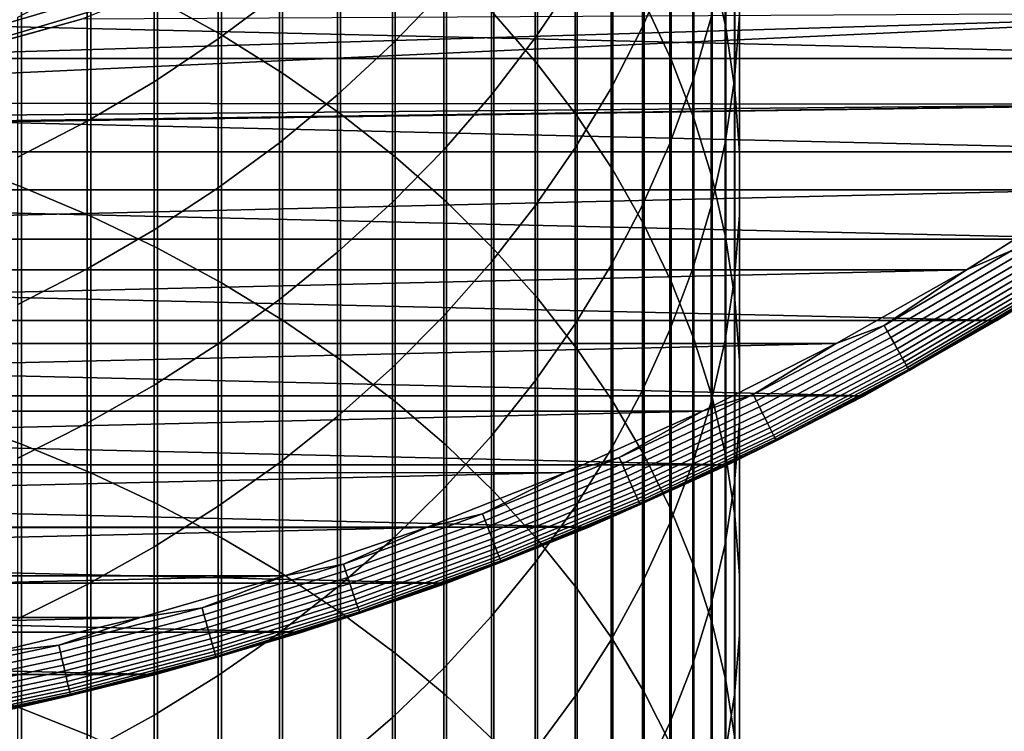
# Model space of a CAD drawing. Header units: metres. Extents: x -28 to 70, y -212 to 27.
# Tile 55 of 220: x 6 to 14, y -27 to -21. Entities that reach past the tile are written whole.
import ezdxf

# ---------------------------------------------------------------- set-up
doc = ezdxf.new("R2010")
doc.units = ezdxf.units.M
doc.layers.add('solid_10_261_012_XXX', color=7, linetype='CONTINUOUS')

msp = doc.modelspace()

# ---------------------------------------------------------------- linework, layer by layer
at = {"layer": 'solid_10_261_012_XXX'}
for points in [[(7.029555, -18.838902, 351.049652), (7.029555, -20.883642, 353.239044), (7.57031, -21.184847, 352.949921), (7.57031, -19.14789, 350.76889)], [(11.715095, -18.865103, 339.703857), (11.715095, -20.599924, 341.896759), (11.830687, -21.122227, 341.471832), (11.830687, -19.398817, 339.293365)], [(9.870549, -19.074432, 346.896271), (9.870549, -21.005636, 349.08078), (10.239358, -21.431238, 348.694031), (10.239358, -19.510441, 346.521332)], [(11.358356, -19.128189, 329.557404), (11.358356, -20.585764, 331.746918), (11.127584, -21.116104, 331.383301), (11.127584, -19.668262, 329.208435)], [(11.14072, -19.075605, 343.136871), (11.14072, -20.904119, 345.322754), (11.369547, -21.39217, 344.903015), (11.369547, -19.574938, 342.730652)], [(7.57031, -19.14789, 350.76889), (7.57031, -21.184847, 352.949921), (8.086323, -21.507853, 352.639893), (8.086323, -19.479246, 350.467773)], [(10.557803, -19.340921, 326.349884), (10.557803, -20.710806, 328.53476), (10.22066, -21.209867, 328.21228), (10.22066, -19.848608, 326.041138)], [(11.830687, -19.398817, 339.293365), (11.830687, -21.122227, 341.471832), (11.907613, -21.648802, 341.043427), (11.907613, -19.936897, 338.879486)], [(11.944586, -19.389277, 335.867126), (11.944586, -21.019104, 338.047119), (11.904513, -21.559694, 337.631348), (11.904513, -19.941023, 335.466248)], [(8.086323, -19.479246, 350.467773), (8.086323, -21.507853, 352.639893), (8.575907, -21.851604, 352.309937), (8.575907, -19.831882, 350.147339)], [(9.447371, -19.52467, 323.275177), (9.447371, -20.810501, 325.456207), (9.013752, -21.261564, 325.181915), (9.013752, -19.983059, 323.013306)], [(10.239358, -19.510441, 346.521332), (10.239358, -21.431238, 348.694031), (10.574701, -21.871744, 348.293762), (10.574701, -19.961716, 346.133209)], [(11.707903, -19.496822, 332.4935), (11.707903, -21.034458, 334.671814), (11.552008, -21.572573, 334.280853), (11.552008, -20.045416, 332.117371)], [(8.059649, -19.625748, 320.349182), (8.059649, -20.831617, 322.528534), (7.542284, -21.219011, 322.30722), (7.542284, -20.019043, 320.13855)], [(11.369547, -19.574938, 342.730652), (11.369547, -21.39217, 344.903015), (11.561213, -21.889338, 344.475464), (11.561213, -20.083599, 342.316803)], [(11.127584, -19.668262, 329.208435), (11.127584, -21.116104, 331.383301), (10.860441, -21.634699, 331.02774), (10.860441, -20.196377, 328.867157)], [(8.575907, -19.831882, 350.147339), (8.575907, -21.851604, 352.309937), (9.037462, -22.214981, 351.961151), (9.037462, -20.204649, 349.808624)], [(10.22066, -19.848608, 326.041138), (10.22066, -21.209867, 328.21228), (9.850112, -21.691933, 327.900787), (9.850112, -20.339001, 325.74292)], [(10.574701, -19.961716, 346.133209), (10.574701, -21.871744, 348.293762), (10.875484, -22.325712, 347.881256), (10.875484, -20.426781, 345.733246)], [(11.904513, -19.941023, 335.466248), (11.904513, -21.559694, 337.631348), (11.825533, -22.097586, 337.217621), (11.825533, -20.490015, 335.067383)], [(11.907613, -19.936897, 338.879486), (11.907613, -21.648802, 341.043427), (11.945621, -22.177925, 340.612946), (11.945621, -20.477581, 338.463623)], [(7.542284, -20.019043, 320.13855), (7.542284, -21.219011, 322.30722), (7.000267, -21.580103, 322.100922), (7.000267, -20.385633, 319.9422)], [(9.013752, -19.983059, 323.013306), (9.013752, -21.261564, 325.181915), (8.550674, -21.69072, 324.920929), (8.550674, -20.419184, 322.76416)], [(11.552008, -20.045416, 332.117371), (11.552008, -21.572573, 334.280853), (11.358356, -22.102602, 333.895782), (11.358356, -20.585764, 331.746918)], [(5.27688, -20.120308, 353.97171), (5.27688, -22.244385, 356.125), (5.880963, -22.468456, 355.897858), (5.880963, -20.3505, 353.750763)], [(11.561213, -20.083599, 342.316803), (11.561213, -21.889338, 344.475464), (11.715095, -22.393997, 344.041443), (11.715095, -20.599924, 341.896759)], [(9.037462, -20.204649, 349.808624), (9.037462, -22.214981, 351.961151), (9.469481, -22.59679, 351.594696), (9.469481, -20.596327, 349.452728)], [(10.860441, -20.196377, 328.867157), (10.860441, -21.634699, 331.02774), (10.557803, -22.139856, 330.681396), (10.557803, -20.710806, 328.53476)], [(5.880963, -20.3505, 353.750763), (5.880963, -22.468456, 355.897858), (6.465825, -22.716406, 355.646484), (6.465825, -20.605223, 353.506287)], [(9.850112, -20.339001, 325.74292), (9.850112, -21.691933, 327.900787), (9.447371, -22.155424, 327.601288), (9.447371, -20.810501, 325.456207)], [(7.000267, -20.385633, 319.9422), (7.000267, -21.580103, 322.100922), (6.435371, -21.91371, 321.910339), (6.435371, -20.724321, 319.760773)], [(8.550674, -20.419184, 322.76416), (8.550674, -21.69072, 324.920929), (8.059649, -22.096563, 324.674133), (8.059649, -20.831617, 322.528534)], [(10.875484, -20.426781, 345.733246), (10.875484, -22.325712, 347.881256), (11.14072, -22.79166, 347.457855), (11.14072, -20.904119, 345.322754)], [(11.825533, -20.490015, 335.067383), (11.825533, -22.097586, 337.217621), (11.707903, -22.631021, 336.807343), (11.707903, -21.034458, 334.671814)], [(11.945621, -20.477581, 338.463623), (11.945621, -22.177925, 340.612946), (11.944586, -22.707869, 340.181824), (11.944586, -21.019104, 338.047119)], [(17.289595, -21.38504, -5), (-17.289595, -21.38504, -5), (-18.273003, -20.551092, -5)], [(18.273003, -20.551092, -5), (17.289595, -21.38504, -5), (-18.273003, -20.551092, -5)], [(5.742614, -21.091558, 146.340485), (6.754913, -20.789484, 146.340485), (6.700301, -20.621407, 147.985901), (5.696187, -20.92104, 147.985901)], [(6.465825, -20.605223, 353.506287), (6.465825, -22.716406, 355.646484), (7.029555, -22.987421, 355.371765), (7.029555, -20.883642, 353.239044)], [(9.469481, -20.596327, 349.452728), (9.469481, -22.59679, 351.594696), (9.870549, -22.995789, 351.211731), (9.870549, -21.005636, 349.08078)], [(11.358356, -20.585764, 331.746918), (11.358356, -22.102602, 333.895782), (11.127584, -22.62281, 333.517822), (11.127584, -21.116104, 331.383301)], [(11.715095, -20.599924, 341.896759), (11.715095, -22.393997, 344.041443), (11.830687, -22.904499, 343.602417), (11.830687, -21.122227, 341.471832)], [(10.557803, -20.710806, 328.53476), (10.557803, -22.139856, 330.681396), (10.22066, -22.629925, 330.345428), (10.22066, -21.209867, 328.21228)], [(5.770423, -21.193695, 144.688995), (6.787623, -20.890158, 144.688995), (6.754913, -20.789484, 146.340485), (5.742614, -21.091558, 146.340485)], [(6.435371, -20.724321, 319.760773), (6.435371, -21.91371, 321.910339), (5.849443, -22.21874, 321.736084), (5.849443, -21.033998, 319.59491)], [(8.059649, -20.831617, 322.528534), (8.059649, -22.096563, 324.674133), (7.542284, -22.47777, 324.442322), (7.542284, -21.219011, 322.30722)], [(9.447371, -20.810501, 325.456207), (9.447371, -22.155424, 327.601288), (9.013752, -22.598829, 327.314758), (9.013752, -21.261564, 325.181915)], [(5.345564, -21.340687, 143.052673), (6.386263, -21.052687, 143.052673), (6.787623, -20.890158, 144.688995), (5.770423, -21.193695, 144.688995)], [(7.029555, -20.883642, 353.239044), (7.029555, -22.987421, 355.371765), (7.57031, -23.280617, 355.074524), (7.57031, -21.184847, 352.949921)], [(11.14072, -20.904119, 345.322754), (11.14072, -22.79166, 347.457855), (11.369547, -23.268064, 347.024963), (11.369547, -21.39217, 344.903015)], [(15.972267, -21.768938), (16.97506, -20.996365), (4.292, -21.577272), (3.228059, -21.761885)], [(16.97506, -20.996365), (5.345551, -21.340691), (4.292, -21.577272)], [(16.97506, -20.996365), (6.386271, -21.052685), (5.345551, -21.340691)], [(9.870549, -21.005636, 349.08078), (9.870549, -22.995789, 351.211731), (10.239358, -23.410667, 350.813507), (10.239358, -21.431238, 348.694031)], [(11.707903, -21.034458, 334.671814), (11.707903, -22.631021, 336.807343), (11.552008, -23.158257, 336.401825), (11.552008, -21.572573, 334.280853)], [(11.944586, -21.019104, 338.047119), (11.944586, -22.707869, 340.181824), (11.904513, -23.2369, 339.751404), (11.904513, -21.559694, 337.631348)], [(5.345551, -21.340691), (6.386271, -21.052685), (6.386263, -21.052687, 143.052673), (5.345564, -21.340687, 143.052673)], [(11.127584, -21.116104, 331.383301), (11.127584, -22.62281, 333.517822), (10.860441, -23.131502, 333.148224), (10.860441, -21.634699, 331.02774)], [(11.830687, -21.122227, 341.471832), (11.830687, -22.904499, 343.602417), (11.907613, -23.419174, 343.15979), (11.907613, -21.648802, 341.043427)], [(7.57031, -21.184847, 352.949921), (7.57031, -23.280617, 355.074524), (8.086323, -23.595034, 354.755768), (8.086323, -21.507853, 352.639893)], [(10.22066, -21.209867, 328.21228), (10.22066, -22.629925, 330.345428), (9.850112, -23.1033, 330.020874), (9.850112, -21.691933, 327.900787)], [(7.542284, -21.219011, 322.30722), (7.542284, -22.47777, 324.442322), (7.000267, -22.833092, 324.226227), (7.000267, -21.580103, 322.100922)], [(9.013752, -21.261564, 325.181915), (9.013752, -22.598829, 327.314758), (8.550674, -23.020695, 327.042175), (8.550674, -21.69072, 324.920929)], [(16.268246, -22.171923, -5), (-16.268246, -22.171923, -5), (-17.289595, -21.38504, -5)], [(17.289595, -21.38504, -5), (16.268246, -22.171923, -5), (-17.289595, -21.38504, -5)], [(10.239358, -21.431238, 348.694031), (10.239358, -23.410667, 350.813507), (10.574701, -23.840076, 350.401337), (10.574701, -21.871744, 348.293762)], [(11.369547, -21.39217, 344.903015), (11.369547, -23.268064, 347.024963), (11.561213, -23.753366, 346.583984), (11.561213, -21.889338, 344.475464)], [(8.086323, -21.507853, 352.639893), (8.086323, -23.595034, 354.755768), (8.575907, -23.929646, 354.416565), (8.575907, -21.851604, 352.309937)], [(7.000267, -21.580103, 322.100922), (7.000267, -22.833092, 324.226227), (6.435371, -23.161367, 324.026611), (6.435371, -21.91371, 321.910339)], [(11.552008, -21.572573, 334.280853), (11.552008, -23.158257, 336.401825), (11.358356, -23.677568, 336.002411), (11.358356, -22.102602, 333.895782)], [(11.904513, -21.559694, 337.631348), (11.904513, -23.2369, 339.751404), (11.825533, -23.76329, 339.323151), (11.825533, -22.097586, 337.217621)], [(8.550674, -21.69072, 324.920929), (8.550674, -23.020695, 327.042175), (8.059649, -23.419645, 326.784363), (8.059649, -22.096563, 324.674133)], [(9.850112, -21.691933, 327.900787), (9.850112, -23.1033, 330.020874), (9.447371, -23.558439, 329.708832), (9.447371, -22.155424, 327.601288)], [(10.860441, -21.634699, 331.02774), (10.860441, -23.131502, 333.148224), (10.557803, -23.62701, 332.788239), (10.557803, -22.139856, 330.681396)], [(11.907613, -21.648802, 341.043427), (11.907613, -23.419174, 343.15979), (11.945621, -23.936342, 342.715027), (11.945621, -22.177925, 340.612946)], [(14.934378, -22.49365), (15.972267, -21.768938), (0, -22), (-14.934339, -22.493677)], [(15.972267, -21.768938), (1.079484, -21.973499), (0, -22)], [(15.972267, -21.768938), (2.156389, -21.894062), (1.079484, -21.973499)], [(15.972267, -21.768938), (3.228059, -21.761885), (2.156389, -21.894062)], [(8.575907, -21.851604, 352.309937), (8.575907, -23.929646, 354.416565), (9.037462, -24.283358, 354.057983), (9.037462, -22.214981, 351.961151)], [(10.574701, -21.871744, 348.293762), (10.574701, -23.840076, 350.401337), (10.875484, -24.282608, 349.976562), (10.875484, -22.325712, 347.881256)], [(6.435371, -21.91371, 321.910339), (6.435371, -23.161367, 324.026611), (5.849443, -23.461525, 323.844086), (5.849443, -22.21874, 321.736084)], [(11.561213, -21.889338, 344.475464), (11.561213, -23.753366, 346.583984), (11.715095, -24.245983, 346.136353), (11.715095, -22.393997, 344.041443)], [(8.059649, -22.096563, 324.674133), (8.059649, -23.419645, 326.784363), (7.542284, -23.794378, 326.542236), (7.542284, -22.47777, 324.442322)], [(11.358356, -22.102602, 333.895782), (11.358356, -23.677568, 336.002411), (11.127584, -24.18726, 335.610382), (11.127584, -22.62281, 333.517822)], [(11.825533, -22.097586, 337.217621), (11.825533, -23.76329, 339.323151), (11.707903, -24.28532, 338.898468), (11.707903, -22.631021, 336.807343)], [(15.211097, -22.910097, -5), (-15.211097, -22.910097, -5), (-16.268246, -22.171923, -5)], [(16.268246, -22.171923, -5), (15.211097, -22.910097, -5), (-16.268246, -22.171923, -5)], [(9.447371, -22.155424, 327.601288), (9.447371, -23.558439, 329.708832), (9.013752, -23.993851, 329.410309), (9.013752, -22.598829, 327.314758)], [(10.557803, -22.139856, 330.681396), (10.557803, -23.62701, 332.788239), (10.22066, -24.107718, 332.438965), (10.22066, -22.629925, 330.345428)], [(11.945621, -22.177925, 340.612946), (11.945621, -23.936342, 342.715027), (11.944586, -24.454311, 342.269562), (11.944586, -22.707869, 340.181824)], [(5.27688, -22.244385, 356.125), (5.27688, -24.426485, 358.219482), (5.880963, -24.64427, 357.986298), (5.880963, -22.468456, 355.897858)], [(9.037462, -22.214981, 351.961151), (9.037462, -24.283358, 354.057983), (9.469481, -24.655016, 353.681213), (9.469481, -22.59679, 351.594696)], [(10.875484, -22.325712, 347.881256), (10.875484, -24.282608, 349.976562), (11.14072, -24.736816, 349.540619), (11.14072, -22.79166, 347.457855)], [(11.715095, -22.393997, 344.041443), (11.715095, -24.245983, 346.136353), (11.830687, -24.744303, 345.683533), (11.830687, -22.904499, 343.602417)], [(-14.934339, -22.493677), (-13.863592, -23.168962), (14.934378, -22.49365)], [(-13.863592, -23.168962), (13.863633, -23.168938), (14.934378, -22.49365)], [(5.880963, -22.468456, 355.897858), (5.880963, -24.64427, 357.986298), (6.465825, -24.885262, 357.728241), (6.465825, -22.716406, 355.646484)], [(7.542284, -22.47777, 324.442322), (7.542284, -23.794378, 326.542236), (7.000267, -24.143663, 326.316528), (7.000267, -22.833092, 324.226227)], [(14.245396, -23.007103, -0.003646), (14.934378, -22.49365), (13.863633, -23.168938)], [(9.013752, -22.598829, 327.314758), (9.013752, -23.993851, 329.410309), (8.550674, -24.408115, 329.126282), (8.550674, -23.020695, 327.042175)], [(9.469481, -22.59679, 351.594696), (9.469481, -24.655016, 353.681213), (9.870549, -25.043404, 353.287506), (9.870549, -22.995789, 351.211731)], [(11.127584, -22.62281, 333.517822), (11.127584, -24.18726, 335.610382), (10.860441, -24.685665, 335.227051), (10.860441, -23.131502, 333.148224)], [(10.22066, -22.629925, 330.345428), (10.22066, -24.107718, 332.438965), (9.850112, -24.572052, 332.101624), (9.850112, -23.1033, 330.020874)], [(11.707903, -22.631021, 336.807343), (11.707903, -24.28532, 338.898468), (11.552008, -24.801283, 338.478699), (11.552008, -23.158257, 336.401825)], [(6.465825, -22.716406, 355.646484), (6.465825, -24.885262, 357.728241), (7.029555, -25.14867, 357.446198), (7.029555, -22.987421, 355.371765)], [(11.944586, -22.707869, 340.181824), (11.944586, -24.454311, 342.269562), (11.904513, -24.97139, 341.82489), (11.904513, -23.2369, 339.751404)], [(7.000267, -22.833092, 324.226227), (7.000267, -24.143663, 326.316528), (6.435371, -24.466364, 326.108002), (6.435371, -23.161367, 324.026611)], [(11.14072, -22.79166, 347.457855), (11.14072, -24.736816, 349.540619), (11.369547, -25.201218, 349.094849), (11.369547, -23.268064, 347.024963)], [(14.120523, -23.597898, -5), (-14.120523, -23.597898, -5), (-15.211097, -22.910097, -5)], [(15.211097, -22.910097, -5), (14.120523, -23.597898, -5), (-15.211097, -22.910097, -5)], [(11.830687, -22.904499, 343.602417), (11.830687, -24.744303, 345.683533), (11.907613, -25.246695, 345.22702), (11.907613, -23.419174, 343.15979)], [(15.211104, -22.910091, -0.5), (14.120539, -23.597889, -0.5), (14.120523, -23.597898, -5), (15.211097, -22.910097, -5)], [(14.475007, -23.377939, -0.440391), (14.120539, -23.597889, -0.5), (15.211104, -22.910091, -0.5)], [(7.029555, -22.987421, 355.371765), (7.029555, -25.14867, 357.446198), (7.57031, -25.433638, 357.141083), (7.57031, -23.280617, 355.074524)], [(8.550674, -23.020695, 327.042175), (8.550674, -24.408115, 329.126282), (8.059649, -24.799875, 328.857697), (8.059649, -23.419645, 326.784363)], [(9.870549, -22.995789, 351.211731), (9.870549, -25.043404, 353.287506), (10.239358, -25.447252, 352.878082), (10.239358, -23.410667, 350.813507)], [(13.167647, -23.640457, -0.003646), (14.245396, -23.007103, -0.003646), (13.863633, -23.168938)], [(13.196575, -23.692392, -0.014544), (14.276691, -23.057648, -0.014544), (14.245396, -23.007103, -0.003646), (13.167647, -23.640457, -0.003646)], [(9.850112, -23.1033, 330.020874), (9.850112, -24.572052, 332.101624), (9.447371, -25.018497, 331.777252), (9.447371, -23.558439, 329.708832)], [(13.224652, -23.742798, -0.032535), (14.307066, -23.106705, -0.032535), (14.276691, -23.057648, -0.014544), (13.196575, -23.692392, -0.014544)], [(13.251467, -23.790941, -0.057356), (14.336076, -23.153557, -0.057356), (14.307066, -23.106705, -0.032535), (13.224652, -23.742798, -0.032535)], [(-13.863592, -23.168962), (-12.762412, -23.793293), (13.863633, -23.168938)], [(-12.762412, -23.793293), (12.762454, -23.79327), (13.863633, -23.168938)], [(6.435371, -23.161367, 324.026611), (6.435371, -24.466364, 326.108002), (5.849443, -24.761425, 325.917358), (5.849443, -23.461525, 323.844086)], [(10.860441, -23.131502, 333.148224), (10.860441, -24.685665, 335.227051), (10.557803, -25.171156, 334.853638), (10.557803, -23.62701, 332.788239)], [(11.552008, -23.158257, 336.401825), (11.552008, -24.801283, 338.478699), (11.358356, -25.30949, 338.065247), (11.358356, -23.677568, 336.002411)], [(13.167647, -23.640457, -0.003646), (13.863633, -23.168938), (12.762454, -23.79327)], [(13.276629, -23.836115, -0.088645), (14.363297, -23.197521, -0.088645), (14.336076, -23.153557, -0.057356), (13.251467, -23.790941, -0.057356)], [(13.29977, -23.877661, -0.125945), (14.388332, -23.237953, -0.125945), (14.363297, -23.197521, -0.088645), (13.276629, -23.836115, -0.088645)], [(7.57031, -23.280617, 355.074524), (7.57031, -25.433638, 357.141083), (8.086323, -25.739231, 356.813873), (8.086323, -23.595034, 354.755768)], [(11.369547, -23.268064, 347.024963), (11.369547, -25.201218, 349.094849), (11.561213, -25.674294, 348.640778), (11.561213, -23.753366, 346.583984)], [(11.904513, -23.2369, 339.751404), (11.904513, -24.97139, 341.82489), (11.825533, -25.485886, 341.382416), (11.825533, -23.76329, 339.323151)], [(13.320552, -23.914972, -0.16871), (14.410815, -23.274265, -0.16871), (14.388332, -23.237953, -0.125945), (13.29977, -23.877661, -0.125945)], [(13.338672, -23.947502, -0.216316), (14.430417, -23.305923, -0.216316), (14.410815, -23.274265, -0.16871), (13.320552, -23.914972, -0.16871)], [(13.353864, -23.974777, -0.268066), (14.446853, -23.332468, -0.268066), (14.430417, -23.305923, -0.216316), (13.338672, -23.947502, -0.216316)], [(13.365906, -23.996399, -0.323206), (14.459881, -23.35351, -0.323206), (14.446853, -23.332468, -0.268066), (13.353864, -23.974777, -0.268066)], [(13.374623, -24.012049, -0.380929), (14.469312, -23.36874, -0.380929), (14.459881, -23.35351, -0.323206), (13.365906, -23.996399, -0.323206)], [(13.379888, -24.0215, -0.440391), (14.475007, -23.377939, -0.440391), (14.469312, -23.36874, -0.380929), (13.374623, -24.012049, -0.380929)], [(8.059649, -23.419645, 326.784363), (8.059649, -24.799875, 328.857697), (7.542284, -25.167852, 328.605408), (7.542284, -23.794378, 326.542236)], [(10.239358, -23.410667, 350.813507), (10.239358, -25.447252, 352.878082), (10.574701, -25.86524, 352.454346), (10.574701, -23.840076, 350.401337)], [(11.907613, -23.419174, 343.15979), (11.907613, -25.246695, 345.22702), (11.945621, -25.751522, 344.76828), (11.945621, -23.936342, 342.715027)], [(13.379888, -24.0215, -0.440391), (14.120539, -23.597889, -0.5), (14.475007, -23.377939, -0.440391)], [(12.998926, -24.233818, -5), (-12.998926, -24.233818, -5), (-14.120523, -23.597898, -5)], [(14.120523, -23.597898, -5), (12.998926, -24.233818, -5), (-14.120523, -23.597898, -5)], [(8.086323, -23.595034, 354.755768), (8.086323, -25.739231, 356.813873), (8.575907, -26.064453, 356.465637), (8.575907, -23.929646, 354.416565)], [(9.447371, -23.558439, 329.708832), (9.447371, -25.018497, 331.777252), (9.013752, -25.445593, 331.466949), (9.013752, -23.993851, 329.410309)], [(14.120539, -23.597889, -0.5), (12.998932, -24.233814, -0.5), (12.998926, -24.233818, -5), (14.120523, -23.597898, -5)], [(13.379888, -24.0215, -0.440391), (12.998932, -24.233814, -0.5), (14.120539, -23.597889, -0.5)], [(10.557803, -23.62701, 332.788239), (10.557803, -25.171156, 334.853638), (10.22066, -25.642143, 334.491394), (10.22066, -24.107718, 332.438965)], [(11.358356, -23.677568, 336.002411), (11.358356, -25.30949, 338.065247), (11.127584, -25.808285, 337.659424), (11.127584, -24.18726, 335.610382)], [(12.061799, -24.223358, -0.003646), (13.167647, -23.640457, -0.003646), (12.762454, -23.79327)], [(12.088298, -24.276575, -0.014544), (13.196575, -23.692392, -0.014544), (13.167647, -23.640457, -0.003646), (12.061799, -24.223358, -0.003646)], [(12.114017, -24.328224, -0.032535), (13.224652, -23.742798, -0.032535), (13.196575, -23.692392, -0.014544), (12.088298, -24.276575, -0.014544)], [(11.561213, -23.753366, 346.583984), (11.561213, -25.674294, 348.640778), (11.715095, -26.154499, 348.179871), (11.715095, -24.245983, 346.136353)], [(11.825533, -23.76329, 339.323151), (11.825533, -25.485886, 341.382416), (11.707903, -25.99612, 340.943604), (11.707903, -24.28532, 338.898468)], [(12.138579, -24.377554, -0.057356), (13.251467, -23.790941, -0.057356), (13.224652, -23.742798, -0.032535), (12.114017, -24.328224, -0.032535)], [(-12.762412, -23.793293), (-11.633132, -24.365349), (12.762454, -23.79327)], [(-11.633132, -24.365349), (11.633175, -24.365328), (12.762454, -23.79327)], [(7.542284, -23.794378, 326.542236), (7.542284, -25.167852, 328.605408), (7.000267, -25.510843, 328.370239), (7.000267, -24.143663, 326.316528)], [(10.574701, -23.840076, 350.401337), (10.574701, -25.86524, 352.454346), (10.875484, -26.296005, 352.01767), (10.875484, -24.282608, 349.976562)], [(12.061799, -24.223358, -0.003646), (12.762454, -23.79327), (11.633175, -24.365328)], [(12.161629, -24.423841, -0.088645), (13.276629, -23.836115, -0.088645), (13.251467, -23.790941, -0.057356), (12.138579, -24.377554, -0.057356)], [(12.182826, -24.466413, -0.125945), (13.29977, -23.877661, -0.125945), (13.276629, -23.836115, -0.088645), (12.161629, -24.423841, -0.088645)], [(8.575907, -23.929646, 354.416565), (8.575907, -26.064453, 356.465637), (9.037462, -26.408239, 356.097534), (9.037462, -24.283358, 354.057983)], [(11.945621, -23.936342, 342.715027), (11.945621, -25.751522, 344.76828), (11.944586, -26.25713, 344.308838), (11.944586, -24.454311, 342.269562)], [(12.201862, -24.504644, -0.16871), (13.320552, -23.914972, -0.16871), (13.29977, -23.877661, -0.125945), (12.182826, -24.466413, -0.125945)], [(12.21846, -24.537975, -0.216316), (13.338672, -23.947502, -0.216316), (13.320552, -23.914972, -0.16871), (12.201862, -24.504644, -0.16871)], [(12.232376, -24.565924, -0.268066), (13.353864, -23.974777, -0.268066), (13.338672, -23.947502, -0.216316), (12.21846, -24.537975, -0.216316)], [(9.013752, -23.993851, 329.410309), (9.013752, -25.445593, 331.466949), (8.550674, -25.851944, 331.171722), (8.550674, -24.408115, 329.126282)], [(12.243408, -24.588078, -0.323206), (13.365906, -23.996399, -0.323206), (13.353864, -23.974777, -0.268066), (12.232376, -24.565924, -0.268066)], [(12.251393, -24.604115, -0.380929), (13.374623, -24.012049, -0.380929), (13.365906, -23.996399, -0.323206), (12.243408, -24.588078, -0.323206)], [(12.256215, -24.613798, -0.440391), (13.379888, -24.0215, -0.440391), (13.374623, -24.012049, -0.380929), (12.251393, -24.604115, -0.380929)], [(12.256215, -24.613798, -0.440391), (12.998932, -24.233814, -0.5), (13.379888, -24.0215, -0.440391)], [(10.22066, -24.107718, 332.438965), (10.22066, -25.642143, 334.491394), (9.850112, -26.097092, 334.141449), (9.850112, -24.572052, 332.101624)], [(7.000267, -24.143663, 326.316528), (7.000267, -25.510843, 328.370239), (6.435371, -25.827728, 328.152985), (6.435371, -24.466364, 326.108002)], [(11.127584, -24.18726, 335.610382), (11.127584, -25.808285, 337.659424), (10.860441, -26.296032, 337.262634), (10.860441, -24.685665, 335.227051)], [(11.848718, -24.816483, -5), (-11.848718, -24.816483, -5), (-12.998926, -24.233818, -5)], [(12.998926, -24.233818, -5), (11.848718, -24.816483, -5), (-12.998926, -24.233818, -5)], [(9.037462, -24.283358, 354.057983), (9.037462, -26.408239, 356.097534), (9.469481, -26.769466, 355.710754), (9.469481, -24.655016, 353.681213)], [(10.875484, -24.282608, 349.976562), (10.875484, -26.296005, 352.01767), (11.14072, -26.738136, 351.569458), (11.14072, -24.736816, 349.540619)], [(10.930211, -24.754568, -0.003646), (12.061799, -24.223358, -0.003646), (11.633175, -24.365328)], [(10.954223, -24.80895, -0.014544), (12.088298, -24.276575, -0.014544), (12.061799, -24.223358, -0.003646), (10.930211, -24.754568, -0.003646)], [(10.977529, -24.861732, -0.032535), (12.114017, -24.328224, -0.032535), (12.088298, -24.276575, -0.014544), (10.954223, -24.80895, -0.014544)], [(11.707903, -24.28532, 338.898468), (11.707903, -25.99612, 340.943604), (11.552008, -26.500423, 340.509918), (11.552008, -24.801283, 338.478699)], [(11.715095, -24.245983, 346.136353), (11.715095, -26.154499, 348.179871), (11.830687, -26.640263, 347.713593), (11.830687, -24.744303, 345.683533)], [(12.998932, -24.233814, -0.5), (11.848751, -24.816467, -0.5), (11.848718, -24.816483, -5), (12.998926, -24.233818, -5)], [(12.256215, -24.613798, -0.440391), (11.848751, -24.816467, -0.5), (12.998932, -24.233814, -0.5)], [(-11.633132, -24.365349), (-10.47833, -24.883821), (11.633175, -24.365328)], [(-10.47833, -24.883821), (10.478374, -24.883804), (11.633175, -24.365328)], [(10.930211, -24.754568, -0.003646), (11.633175, -24.365328), (10.478374, -24.883804)], [(10.999787, -24.912144, -0.057356), (12.138579, -24.377554, -0.057356), (12.114017, -24.328224, -0.032535), (10.977529, -24.861732, -0.032535)], [(5.27688, -24.426485, 358.219482), (5.27688, -26.664984, 360.253571), (5.880963, -26.876316, 360.014496), (5.880963, -24.64427, 357.986298)], [(8.550674, -24.408115, 329.126282), (8.550674, -25.851944, 331.171722), (8.059649, -26.236221, 330.892517), (8.059649, -24.799875, 328.857697)], [(11.020674, -24.959448, -0.088645), (12.161629, -24.423841, -0.088645), (12.138579, -24.377554, -0.057356), (10.999787, -24.912144, -0.057356)], [(11.039883, -25.002951, -0.125945), (12.182826, -24.466413, -0.125945), (12.161629, -24.423841, -0.088645), (11.020674, -24.959448, -0.088645)], [(6.435371, -24.466364, 326.108002), (6.435371, -25.827728, 328.152985), (5.849443, -26.11747, 327.954346), (5.849443, -24.761425, 325.917358)], [(11.057134, -25.042021, -0.16871), (12.201862, -24.504644, -0.16871), (12.182826, -24.466413, -0.125945), (11.039883, -25.002951, -0.125945)], [(11.072174, -25.076084, -0.216316), (12.21846, -24.537975, -0.216316), (12.201862, -24.504644, -0.16871), (11.057134, -25.042021, -0.16871)], [(11.944586, -24.454311, 342.269562), (11.944586, -26.25713, 344.308838), (11.904513, -26.761868, 343.850189), (11.904513, -24.97139, 341.82489)], [(9.850112, -24.572052, 332.101624), (9.850112, -26.097092, 334.141449), (9.447371, -26.53451, 333.805023), (9.447371, -25.018497, 331.777252)], [(11.084785, -25.104645, -0.268066), (12.232376, -24.565924, -0.268066), (12.21846, -24.537975, -0.216316), (11.072174, -25.076084, -0.216316)], [(11.094781, -25.127285, -0.323206), (12.243408, -24.588078, -0.323206), (12.232376, -24.565924, -0.268066), (11.084785, -25.104645, -0.268066)], [(11.102017, -25.143673, -0.380929), (12.251393, -24.604115, -0.380929), (12.243408, -24.588078, -0.323206), (11.094781, -25.127285, -0.323206)], [(11.106387, -25.15357, -0.440391), (12.256215, -24.613798, -0.440391), (12.251393, -24.604115, -0.380929), (11.102017, -25.143673, -0.380929)], [(11.106387, -25.15357, -0.440391), (11.848751, -24.816467, -0.5), (12.256215, -24.613798, -0.440391)], [(5.880963, -24.64427, 357.986298), (5.880963, -26.876316, 360.014496), (6.465825, -27.110168, 359.749969), (6.465825, -24.885262, 357.728241)], [(9.469481, -24.655016, 353.681213), (9.469481, -26.769466, 355.710754), (9.870549, -27.146954, 355.30658), (9.870549, -25.043404, 353.287506)], [(10.860441, -24.685665, 335.227051), (10.860441, -26.296032, 337.262634), (10.557803, -26.771141, 336.876099), (10.557803, -25.171156, 334.853638)], [(9.775296, -25.232948, -0.003646), (10.930211, -24.754568, -0.003646), (10.478374, -24.883804)], [(9.796772, -25.288382, -0.014544), (10.954223, -24.80895, -0.014544), (10.930211, -24.754568, -0.003646), (9.775296, -25.232948, -0.003646)], [(11.14072, -24.736816, 349.540619), (11.14072, -26.738136, 351.569458), (11.369547, -27.190187, 351.111176), (11.369547, -25.201218, 349.094849)], [(11.830687, -24.744303, 345.683533), (11.830687, -26.640263, 347.713593), (11.907613, -27.129999, 347.24353), (11.907613, -25.246695, 345.22702)], [(10.672545, -25.344561, -5), (-10.672545, -25.344561, -5), (-11.848718, -24.816483, -5)], [(11.848718, -24.816483, -5), (10.672545, -25.344561, -5), (-11.848718, -24.816483, -5)], [(8.059649, -24.799875, 328.857697), (8.059649, -26.236221, 330.892517), (7.542284, -26.59717, 330.63028), (7.542284, -25.167852, 328.605408)], [(9.817615, -25.342186, -0.032535), (10.977529, -24.861732, -0.032535), (10.954223, -24.80895, -0.014544), (9.796772, -25.288382, -0.014544)], [(9.837522, -25.39357, -0.057356), (10.999787, -24.912144, -0.057356), (10.977529, -24.861732, -0.032535), (9.817615, -25.342186, -0.032535)], [(11.848751, -24.816467, -0.5), (10.672524, -25.34457, -0.5), (10.672545, -25.344561, -5), (11.848718, -24.816483, -5)], [(11.106387, -25.15357, -0.440391), (10.672524, -25.34457, -0.5), (11.848751, -24.816467, -0.5)], [(11.552008, -24.801283, 338.478699), (11.552008, -26.500423, 340.509918), (11.358356, -26.997149, 340.082733), (11.358356, -25.30949, 338.065247)], [(-10.47833, -24.883821), (-9.300446, -25.347616), (10.478374, -24.883804)], [(-9.300446, -25.347616), (9.30049, -25.347601), (10.478374, -24.883804)], [(6.465825, -24.885262, 357.728241), (6.465825, -27.110168, 359.749969), (7.029555, -27.365776, 359.460846), (7.029555, -25.14867, 357.446198)], [(9.775296, -25.232948, -0.003646), (10.478374, -24.883804), (9.30049, -25.347601)], [(9.856201, -25.441788, -0.088645), (11.020674, -24.959448, -0.088645), (10.999787, -24.912144, -0.057356), (9.837522, -25.39357, -0.057356)], [(9.447371, -25.018497, 331.777252), (9.447371, -26.53451, 333.805023), (9.013752, -26.952971, 333.483185), (9.013752, -25.445593, 331.466949)], [(9.873381, -25.486134, -0.125945), (11.039883, -25.002951, -0.125945), (11.020674, -24.959448, -0.088645), (9.856201, -25.441788, -0.088645)], [(9.888808, -25.525957, -0.16871), (11.057134, -25.042021, -0.16871), (11.039883, -25.002951, -0.125945), (9.873381, -25.486134, -0.125945)], [(11.904513, -24.97139, 341.82489), (11.904513, -26.761868, 343.850189), (11.825533, -27.264088, 343.393829), (11.825533, -25.485886, 341.382416)], [(9.870549, -25.043404, 353.287506), (9.870549, -27.146954, 355.30658), (10.239358, -27.539469, 354.886292), (10.239358, -25.447252, 352.878082)], [(9.90226, -25.560678, -0.216316), (11.072174, -25.076084, -0.216316), (11.057134, -25.042021, -0.16871), (9.888808, -25.525957, -0.16871)], [(9.913538, -25.58979, -0.268066), (11.084785, -25.104645, -0.268066), (11.072174, -25.076084, -0.216316), (9.90226, -25.560678, -0.216316)], [(9.922478, -25.612867, -0.323206), (11.094781, -25.127285, -0.323206), (11.084785, -25.104645, -0.268066), (9.913538, -25.58979, -0.268066)], [(7.542284, -25.167852, 328.605408), (7.542284, -26.59717, 330.63028), (7.000267, -26.933611, 330.385834), (7.000267, -25.510843, 328.370239)], [(7.029555, -25.14867, 357.446198), (7.029555, -27.365776, 359.460846), (7.57031, -27.642302, 359.148041), (7.57031, -25.433638, 357.141083)], [(9.928949, -25.629572, -0.380929), (11.102017, -25.143673, -0.380929), (11.094781, -25.127285, -0.323206), (9.922478, -25.612867, -0.323206)], [(9.932858, -25.639662, -0.440391), (11.106387, -25.15357, -0.440391), (11.102017, -25.143673, -0.380929), (9.928949, -25.629572, -0.380929)], [(9.932858, -25.639662, -0.440391), (10.672524, -25.34457, -0.5), (11.106387, -25.15357, -0.440391)], [(10.557803, -25.171156, 334.853638), (10.557803, -26.771141, 336.876099), (10.22066, -27.232059, 336.501099), (10.22066, -25.642143, 334.491394)], [(11.369547, -25.201218, 349.094849), (11.369547, -27.190187, 351.111176), (11.561213, -27.650684, 350.644348), (11.561213, -25.674294, 348.640778)], [(8.599521, -25.657482, -0.003646), (9.775296, -25.232948, -0.003646), (9.30049, -25.347601)], [(8.618413, -25.713848, -0.014544), (9.796772, -25.288382, -0.014544), (9.775296, -25.232948, -0.003646), (8.599521, -25.657482, -0.003646)], [(11.907613, -25.246695, 345.22702), (11.907613, -27.129999, 347.24353), (11.945621, -27.622107, 346.771179), (11.945621, -25.751522, 344.76828)], [(9.472795, -25.816973, -5), (-9.472795, -25.816973, -5), (-10.672545, -25.344561, -5)], [(10.672545, -25.344561, -5), (9.472795, -25.816973, -5), (-10.672545, -25.344561, -5)], [(-9.300446, -25.347616), (-8.10216, -25.755678), (9.30049, -25.347601)], [(-8.10216, -25.755678), (8.102205, -25.755665), (9.30049, -25.347601)], [(8.599521, -25.657482, -0.003646), (9.30049, -25.347601), (8.102205, -25.755665)], [(8.636749, -25.768557, -0.032535), (9.817615, -25.342186, -0.032535), (9.796772, -25.288382, -0.014544), (8.618413, -25.713848, -0.014544)], [(8.654262, -25.820807, -0.057356), (9.837522, -25.39357, -0.057356), (9.817615, -25.342186, -0.032535), (8.636749, -25.768557, -0.032535)], [(10.672524, -25.34457, -0.5), (9.472837, -25.816959, -0.5), (9.472795, -25.816973, -5), (10.672545, -25.344561, -5)], [(9.932858, -25.639662, -0.440391), (9.472837, -25.816959, -0.5), (10.672524, -25.34457, -0.5)], [(11.358356, -25.30949, 338.065247), (11.358356, -26.997149, 340.082733), (11.127584, -27.484673, 339.663452), (11.127584, -25.808285, 337.659424)], [(7.57031, -25.433638, 357.141083), (7.57031, -27.642302, 359.148041), (8.086323, -27.938845, 358.812622), (8.086323, -25.739231, 356.813873)], [(9.013752, -25.445593, 331.466949), (9.013752, -26.952971, 333.483185), (8.550674, -27.351105, 333.176941), (8.550674, -25.851944, 331.171722)], [(8.670694, -25.869835, -0.088645), (9.856201, -25.441788, -0.088645), (9.837522, -25.39357, -0.057356), (8.654262, -25.820807, -0.057356)], [(8.685807, -25.914925, -0.125945), (9.873381, -25.486134, -0.125945), (9.856201, -25.441788, -0.088645), (8.670694, -25.869835, -0.088645)], [(10.239358, -25.447252, 352.878082), (10.239358, -27.539469, 354.886292), (10.574701, -27.945728, 354.451294), (10.574701, -25.86524, 352.454346)], [(7.000267, -25.510843, 328.370239), (7.000267, -26.933611, 330.385834), (6.435371, -27.244442, 330.160004), (6.435371, -25.827728, 328.152985)], [(8.69938, -25.95542, -0.16871), (9.888808, -25.525957, -0.16871), (9.873381, -25.486134, -0.125945), (8.685807, -25.914925, -0.125945)], [(8.711213, -25.990726, -0.216316), (9.90226, -25.560678, -0.216316), (9.888808, -25.525957, -0.16871), (8.69938, -25.95542, -0.16871)], [(11.825533, -25.485886, 341.382416), (11.825533, -27.264088, 343.393829), (11.707903, -27.762146, 342.941254), (11.707903, -25.99612, 340.943604)], [(8.721135, -26.020327, -0.268066), (9.913538, -25.58979, -0.268066), (9.90226, -25.560678, -0.216316), (8.711213, -25.990726, -0.216316)], [(8.728999, -26.043793, -0.323206), (9.922478, -25.612867, -0.323206), (9.913538, -25.58979, -0.268066), (8.721135, -26.020327, -0.268066)], [(8.734693, -26.06078, -0.380929), (9.928949, -25.629572, -0.380929), (9.922478, -25.612867, -0.323206), (8.728999, -26.043793, -0.323206)], [(7.405394, -26.02726, -0.003646), (8.599521, -25.657482, -0.003646), (8.102205, -25.755665)], [(7.421663, -26.084438, -0.014544), (8.618413, -25.713848, -0.014544), (8.599521, -25.657482, -0.003646), (7.405394, -26.02726, -0.003646)], [(8.738131, -26.071037, -0.440391), (9.932858, -25.639662, -0.440391), (9.928949, -25.629572, -0.380929), (8.734693, -26.06078, -0.380929)], [(8.738131, -26.071037, -0.440391), (9.472837, -25.816959, -0.5), (9.932858, -25.639662, -0.440391)], [(10.22066, -25.642143, 334.491394), (10.22066, -27.232059, 336.501099), (9.850112, -27.677279, 336.138885), (9.850112, -26.097092, 334.141449)], [(11.561213, -25.674294, 348.640778), (11.561213, -27.650684, 350.644348), (11.715095, -28.11812, 350.170502), (11.715095, -26.154499, 348.179871)], [(-8.10216, -25.755678), (-6.886033, -26.107136), (8.102205, -25.755665)], [(-6.886033, -26.107136), (6.886079, -26.107122), (8.102205, -25.755665)], [(7.405394, -26.02726, -0.003646), (8.102205, -25.755665), (6.886079, -26.107122)], [(7.437453, -26.139935, -0.032535), (8.636749, -25.768557, -0.032535), (8.618413, -25.713848, -0.014544), (7.421663, -26.084438, -0.014544)], [(7.452533, -26.192938, -0.057356), (8.654262, -25.820807, -0.057356), (8.636749, -25.768557, -0.032535), (7.437453, -26.139935, -0.032535)], [(8.086323, -25.739231, 356.813873), (8.086323, -27.938845, 358.812622), (8.575907, -28.254433, 358.455627), (8.575907, -26.064453, 356.465637)], [(11.945621, -25.751522, 344.76828), (11.945621, -27.622107, 346.771179), (11.944586, -28.114979, 346.298126), (11.944586, -26.25713, 344.308838)], [(8.252386, -26.232576, -5), (-8.252386, -26.232576, -5), (-9.472795, -25.816973, -5)], [(9.472795, -25.816973, -5), (8.252386, -26.232576, -5), (-9.472795, -25.816973, -5)], [(6.435371, -25.827728, 328.152985), (6.435371, -27.244442, 330.160004), (5.849443, -27.52865, 329.953522), (5.849443, -26.11747, 327.954346)], [(7.466684, -26.242674, -0.088645), (8.670694, -25.869835, -0.088645), (8.654262, -25.820807, -0.057356), (7.452533, -26.192938, -0.057356)], [(8.550674, -25.851944, 331.171722), (8.550674, -27.351105, 333.176941), (8.059649, -27.727613, 332.88736), (8.059649, -26.236221, 330.892517)], [(9.472837, -25.816959, -0.5), (8.252326, -26.232595, -0.5), (8.252386, -26.232576, -5), (9.472795, -25.816973, -5)], [(8.738131, -26.071037, -0.440391), (8.252326, -26.232595, -0.5), (9.472837, -25.816959, -0.5)], [(10.574701, -25.86524, 352.454346), (10.574701, -27.945728, 354.451294), (10.875484, -28.364403, 354.002991), (10.875484, -26.296005, 352.01767)], [(11.127584, -25.808285, 337.659424), (11.127584, -27.484673, 339.663452), (10.860441, -27.961401, 339.253448), (10.860441, -26.296032, 337.262634)], [(7.479699, -26.288414, -0.125945), (8.685807, -25.914925, -0.125945), (8.670694, -25.869835, -0.088645), (7.466684, -26.242674, -0.088645)], [(7.491386, -26.329493, -0.16871), (8.69938, -25.95542, -0.16871), (8.685807, -25.914925, -0.125945), (7.479699, -26.288414, -0.125945)], [(6.195463, -26.341496, -0.003646), (7.405394, -26.02726, -0.003646), (6.886079, -26.107122)], [(6.209074, -26.399364, -0.014544), (7.421663, -26.084438, -0.014544), (7.405394, -26.02726, -0.003646), (6.195463, -26.341496, -0.003646)], [(7.501576, -26.365307, -0.216316), (8.711213, -25.990726, -0.216316), (8.69938, -25.95542, -0.16871), (7.491386, -26.329493, -0.16871)], [(7.51012, -26.395336, -0.268066), (8.721135, -26.020327, -0.268066), (8.711213, -25.990726, -0.216316), (7.501576, -26.365307, -0.216316)], [(7.516893, -26.419138, -0.323206), (8.728999, -26.043793, -0.323206), (8.721135, -26.020327, -0.268066), (7.51012, -26.395336, -0.268066)], [(11.707903, -25.99612, 340.943604), (11.707903, -27.762146, 342.941254), (11.552008, -28.254414, 342.493958), (11.552008, -26.500423, 340.509918)], [(-6.886033, -26.107136), (-5.654782, -26.401201), (6.886079, -26.107122)], [(-5.654782, -26.401201), (5.654829, -26.401192), (6.886079, -26.107122)], [(6.195463, -26.341496, -0.003646), (6.886079, -26.107122), (5.654829, -26.401192)], [(6.222284, -26.45553, -0.032535), (7.437453, -26.139935, -0.032535), (7.421663, -26.084438, -0.014544), (6.209074, -26.399364, -0.014544)], [(7.521796, -26.436369, -0.380929), (8.734693, -26.06078, -0.380929), (8.728999, -26.043793, -0.323206), (7.516893, -26.419138, -0.323206)], [(7.524756, -26.446775, -0.440391), (8.738131, -26.071037, -0.440391), (8.734693, -26.06078, -0.380929), (7.521796, -26.436369, -0.380929)], [(7.524756, -26.446775, -0.440391), (8.252326, -26.232595, -0.5), (8.738131, -26.071037, -0.440391)], [(8.575907, -26.064453, 356.465637), (8.575907, -28.254433, 358.455627), (9.037462, -28.588036, 358.078278), (9.037462, -26.408239, 356.097534)], [(9.850112, -26.097092, 334.141449), (9.850112, -27.677279, 336.138885), (9.447371, -28.105345, 335.790649), (9.447371, -26.53451, 333.805023)], [(6.234901, -26.509172, -0.057356), (7.452533, -26.192938, -0.057356), (7.437453, -26.139935, -0.032535), (6.222284, -26.45553, -0.032535)], [(6.24674, -26.559509, -0.088645), (7.466684, -26.242674, -0.088645), (7.452533, -26.192938, -0.057356), (6.234901, -26.509172, -0.057356)], [(11.715095, -26.154499, 348.179871), (11.715095, -28.11812, 350.170502), (11.830687, -28.590969, 349.691132), (11.830687, -26.640263, 347.713593)], [(7.013632, -26.590578, -5), (-7.013632, -26.590578, -5), (-8.252386, -26.232576, -5)], [(8.252386, -26.232576, -5), (7.013632, -26.590578, -5), (-8.252386, -26.232576, -5)], [(6.257628, -26.605803, -0.125945), (7.479699, -26.288414, -0.125945), (7.466684, -26.242674, -0.088645), (6.24674, -26.559509, -0.088645)], [(8.252326, -26.232595, -0.5), (7.013675, -26.590569, -0.5), (7.013632, -26.590578, -5), (8.252386, -26.232576, -5)], [(7.524756, -26.446775, -0.440391), (7.013675, -26.590569, -0.5), (8.252326, -26.232595, -0.5)], [(8.059649, -26.236221, 330.892517), (8.059649, -27.727613, 332.88736), (7.542284, -28.081264, 332.615356), (7.542284, -26.59717, 330.63028)], [(11.944586, -26.25713, 344.308838), (11.944586, -28.114979, 346.298126), (11.904513, -28.607, 345.825836), (11.904513, -26.761868, 343.850189)], [(4.972311, -26.599516, -0.003646), (6.195463, -26.341496, -0.003646), (5.654829, -26.401192)], [(4.983235, -26.657951, -0.014544), (6.209074, -26.399364, -0.014544), (6.195463, -26.341496, -0.003646), (4.972311, -26.599516, -0.003646)], [(6.267406, -26.647375, -0.16871), (7.491386, -26.329493, -0.16871), (7.479699, -26.288414, -0.125945), (6.257628, -26.605803, -0.125945)], [(6.275931, -26.683622, -0.216316), (7.501576, -26.365307, -0.216316), (7.491386, -26.329493, -0.16871), (6.267406, -26.647375, -0.16871)], [(6.283079, -26.714014, -0.268066), (7.51012, -26.395336, -0.268066), (7.501576, -26.365307, -0.216316), (6.275931, -26.683622, -0.216316)], [(10.860441, -26.296032, 337.262634), (10.860441, -27.961401, 339.253448), (10.557803, -28.425774, 338.854095), (10.557803, -26.771141, 336.876099)], [(10.875484, -26.296005, 352.01767), (10.875484, -28.364403, 354.002991), (11.14072, -28.794127, 353.542877), (11.14072, -26.738136, 351.569458)], [(4.993837, -26.714668, -0.032535), (6.222284, -26.45553, -0.032535), (6.209074, -26.399364, -0.014544), (4.983235, -26.657951, -0.014544)], [(6.288745, -26.738106, -0.323206), (7.516893, -26.419138, -0.323206), (7.51012, -26.395336, -0.268066), (6.283079, -26.714014, -0.268066)], [(6.292847, -26.755545, -0.380929), (7.521796, -26.436369, -0.380929), (7.516893, -26.419138, -0.323206), (6.288745, -26.738106, -0.323206)], [(6.295324, -26.766075, -0.440391), (7.524756, -26.446775, -0.440391), (7.521796, -26.436369, -0.380929), (6.292847, -26.755545, -0.380929)], [(6.295324, -26.766075, -0.440391), (7.013675, -26.590569, -0.5), (7.524756, -26.446775, -0.440391)], [(9.037462, -26.408239, 356.097534), (9.037462, -28.588036, 358.078278), (9.469481, -28.938564, 357.681763), (9.469481, -26.769466, 355.710754)], [(5.003963, -26.768837, -0.057356), (6.234901, -26.509172, -0.057356), (6.222284, -26.45553, -0.032535), (4.993837, -26.714668, -0.032535)], [(5.013464, -26.819666, -0.088645), (6.24674, -26.559509, -0.088645), (6.234901, -26.509172, -0.057356), (5.003963, -26.768837, -0.057356)], [(11.552008, -26.500423, 340.509918), (11.552008, -28.254414, 342.493958), (11.358356, -28.739286, 342.053345), (11.358356, -26.997149, 340.082733)], [(7.013632, -26.590578, -5), (5.759677, -26.890074, -5), (-7.013632, -26.590578, -5)], [(5.022203, -26.866411, -0.125945), (6.257628, -26.605803, -0.125945), (6.24674, -26.559509, -0.088645), (5.013464, -26.819666, -0.088645)], [(5.03005, -26.908392, -0.16871), (6.267406, -26.647375, -0.16871), (6.257628, -26.605803, -0.125945), (5.022203, -26.866411, -0.125945)], [(7.013675, -26.590569, -0.5), (5.759606, -26.890089, -0.5), (5.759677, -26.890074, -5), (7.013632, -26.590578, -5)], [(6.295324, -26.766075, -0.440391), (5.759606, -26.890089, -0.5), (7.013675, -26.590569, -0.5)], [(7.542284, -26.59717, 330.63028), (7.542284, -28.081264, 332.615356), (7.000267, -28.410902, 332.361816), (7.000267, -26.933611, 330.385834)], [(9.447371, -26.53451, 333.805023), (9.447371, -28.105345, 335.790649), (9.013752, -28.514858, 335.457489), (9.013752, -26.952971, 333.483185)], [(5.036892, -26.944996, -0.216316), (6.275931, -26.683622, -0.216316), (6.267406, -26.647375, -0.16871), (5.03005, -26.908392, -0.16871)], [(5.042629, -26.975683, -0.268066), (6.283079, -26.714014, -0.268066), (6.275931, -26.683622, -0.216316), (5.036892, -26.944996, -0.216316)], [(5.27688, -26.664984, 360.253571), (5.27688, -28.958206, 362.225739), (5.880963, -29.16293, 361.980988), (5.880963, -26.876316, 360.014496)], [(11.830687, -26.640263, 347.713593), (11.830687, -28.590969, 349.691132), (11.907613, -29.067682, 349.207855), (11.907613, -27.129999, 347.24353)], [(5.047177, -27.000011, -0.323206), (6.288745, -26.738106, -0.323206), (6.283079, -26.714014, -0.268066), (5.042629, -26.975683, -0.268066)], [(5.050468, -27.01762, -0.380929), (6.292847, -26.755545, -0.380929), (6.288745, -26.738106, -0.323206), (5.047177, -27.000011, -0.323206)], [(5.052456, -27.028255, -0.440391), (6.295324, -26.766075, -0.440391), (6.292847, -26.755545, -0.380929), (5.050468, -27.01762, -0.380929)], [(5.052456, -27.028255, -0.440391), (5.759606, -26.890089, -0.5), (6.295324, -26.766075, -0.440391)], [(9.469481, -26.769466, 355.710754), (9.469481, -28.938564, 357.681763), (9.870549, -29.304871, 357.267426), (9.870549, -27.146954, 355.30658)], [(10.557803, -26.771141, 336.876099), (10.557803, -28.425774, 338.854095), (10.22066, -28.876278, 338.466675), (10.22066, -27.232059, 336.501099)], [(11.14072, -26.738136, 351.569458), (11.14072, -28.794127, 353.542877), (11.369547, -29.233492, 353.072418), (11.369547, -27.190187, 351.111176)], [(11.904513, -26.761868, 343.850189), (11.904513, -28.607, 345.825836), (11.825533, -29.096567, 345.355957), (11.825533, -27.264088, 343.393829)], [(5.880963, -26.876316, 360.014496), (5.880963, -29.16293, 361.980988), (6.465825, -29.389469, 361.710175), (6.465825, -27.110168, 359.749969)], [(7.000267, -26.933611, 330.385834), (7.000267, -28.410902, 332.361816), (6.435371, -28.71545, 332.127594), (6.435371, -27.244442, 330.160004)], [(9.013752, -26.952971, 333.483185), (9.013752, -28.514858, 335.457489), (8.550674, -28.90448, 335.140503), (8.550674, -27.351105, 333.176941)], [(11.358356, -26.997149, 340.082733), (11.358356, -28.739286, 342.053345), (11.127584, -29.215174, 341.620911), (11.127584, -27.484673, 339.663452)]]:
    msp.add_3dface(points, dxfattribs=at)

doc.saveas('drawing.dxf')
